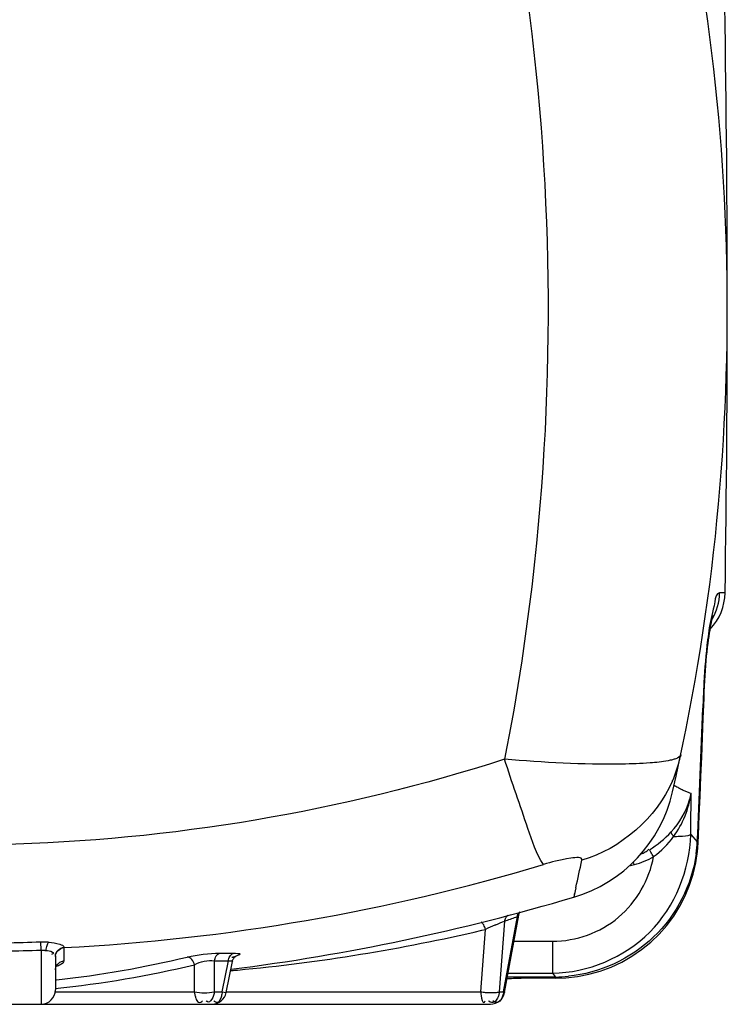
# Model space of a CAD drawing. Header units: millimetres. Extents: x 0 to 297, y 0 to 210.
# Tile 43 of 46: x 262 to 272, y 153 to 167. Entities that reach past the tile are written whole.
import ezdxf

# ---------------------------------------------------------------- set-up
doc = ezdxf.new("R2010")
doc.units = ezdxf.units.MM
doc.header["$LTSCALE"] = 16.335
doc.layers.get('0').update_dxf_attribs({"linetype": 'CONTINUOUS'})
doc.layers.add('08_SURFACES', color=7, linetype='CONTINUOUS')

msp = doc.modelspace()

# ---------------------------------------------------------------- linework, layer by layer
at = {"color": 9, "linetype": 'Continuous'}
for p, q in [((272.14, 159.033), (272.063, 159.033)), ((271.839, 157.66), (271.83, 157.427)), ((271.661, 155.66), (271.752, 155.559)), ((270.801, 155.224), (270.874, 155.242)), ((270.802, 155.223), (270.874, 155.242)), ((270.058, 154.919), (270.028, 154.787)), ((268.991, 153.467), (269.066, 154.453)), ((269.049, 153.467), (269.242, 154.517)), ((269.222, 154.509), (269.242, 154.517)), ((268.732, 153.467), (268.798, 154.338)), ((268.745, 154.327), (268.798, 154.338)), ((268.746, 154.326), (268.798, 154.338)), ((262.596, 154.048), (262.591, 154.165)), ((269.194, 154.173), (269.733, 154.173)), ((269.733, 154.173), (269.733, 153.729)), ((262.596, 154.048), (262.596, 153.295)), ((262.915, 154.089), (262.915, 154.084)), ((262.915, 154.084), (262.915, 153.898)), ((265.088, 154.005), (265.281, 154.005)), ((264.736, 153.467), (264.736, 153.846)), ((265.016, 153.467), (265.016, 153.899)), ((265.124, 153.467), (265.21, 153.899)), ((265.258, 153.95), (265.271, 153.952)), ((265.242, 153.767), (265.337, 153.776)), ((265.242, 153.762), (265.278, 153.765)), ((265.278, 153.765), (265.337, 153.771)), ((269.112, 153.729), (269.733, 153.729)), ((269.733, 153.729), (269.773, 153.674)), ((269.773, 153.674), (269.296, 153.674)), ((269.296, 153.658), (269.296, 153.674)), ((269.773, 153.658), (269.773, 153.674)), ((262.796, 153.467), (264.736, 153.467)), ((265.016, 153.467), (265.124, 153.467)), ((265.124, 153.467), (265.18, 153.456)), ((265.18, 153.467), (268.732, 153.467)), ((268.991, 153.467), (269.049, 153.467))]:
    msp.add_line(p, q, dxfattribs=at)
at = {"color": 7, "linetype": 'Continuous'}
for p, q in [((271.846, 157.557), (271.849, 157.649)), ((271.521, 156.772), (271.516, 156.749)), ((271.753, 155.417), (271.764, 155.547)), ((269.063, 153.458), (269.26, 154.535)), ((262.796, 153.967), (262.796, 153.495)), ((265.18, 153.456), (265.266, 153.891)), ((269.773, 153.658), (269.283, 153.658)), ((241.449, 153.295), (268.866, 153.295))]:
    msp.add_line(p, q, dxfattribs=at)
for points in [[(271.849, 157.649), (271.852, 157.732), (271.856, 157.806), (271.86, 157.88), (271.865, 157.951), (271.871, 158.019), (271.876, 158.086), (271.882, 158.15), (271.889, 158.211), (271.896, 158.269), (271.902, 158.325), (271.909, 158.377), (271.916, 158.425), (271.923, 158.471), (271.93, 158.513), (271.937, 158.552), (271.943, 158.587), (271.95, 158.619), (271.956, 158.646), (271.961, 158.67), (271.966, 158.69), (271.97, 158.704), (271.972, 158.714), (271.973, 158.716)], [(271.764, 155.547), (271.768, 155.654), (271.78, 155.925), (271.792, 156.197), (271.803, 156.469), (271.815, 156.741), (271.825, 157.013), (271.836, 157.285), (271.846, 157.557)], [(269.773, 153.658), (269.919, 153.663), (270.081, 153.681), (270.241, 153.712), (270.398, 153.756), (270.551, 153.813), (270.699, 153.882), (270.84, 153.963), (270.975, 154.056), (271.102, 154.159), (271.219, 154.272), (271.327, 154.394), (271.424, 154.525), (271.509, 154.663), (271.583, 154.807), (271.645, 154.956), (271.694, 155.109), (271.731, 155.266), (271.754, 155.425), (271.764, 155.547)], [(269.26, 154.535), (269.263, 154.546), (269.267, 154.559), (269.273, 154.571), (269.279, 154.582)], [(265.266, 153.891), (265.269, 153.902), (265.274, 153.916), (265.28, 153.928), (265.288, 153.939), (265.295, 153.949), (265.303, 153.956), (265.31, 153.962), (265.316, 153.966), (265.319, 153.967), (265.32, 153.968)], [(262.796, 153.774), (262.797, 153.788), (262.802, 153.808), (262.809, 153.823), (262.815, 153.831), (262.819, 153.834)], [(269.098, 153.653), (269.1, 153.653), (269.159, 153.655), (269.22, 153.657), (269.283, 153.658)], [(269.098, 153.653), (269.125, 153.654), (269.186, 153.656), (269.25, 153.657), (269.296, 153.658)]]:
    msp.add_lwpolyline(points, dxfattribs=at)
at = {"color": 9, "linetype": 'Continuous'}
for points in [[(271.422, 155.633), (271.415, 155.642), (271.409, 155.65), (271.404, 155.658), (271.399, 155.666), (271.395, 155.673), (271.392, 155.68), (271.39, 155.687), (271.389, 155.692), (271.389, 155.697)], [(270.058, 154.919), (270.049, 154.881), (270.042, 154.848), (270.036, 154.823), (270.032, 154.805), (270.029, 154.792), (270.028, 154.787), (270.028, 154.787)], [(262.592, 154.165), (262.605, 154.165), (262.617, 154.165), (262.63, 154.165), (262.643, 154.165), (262.656, 154.165), (262.668, 154.164), (262.681, 154.164), (262.693, 154.163), (262.705, 154.162)], [(262.596, 154.048), (262.604, 154.048), (262.611, 154.048), (262.619, 154.048), (262.627, 154.048), (262.635, 154.047), (262.643, 154.047), (262.651, 154.046), (262.658, 154.046), (262.666, 154.045)]]:
    msp.add_lwpolyline(points, dxfattribs=at)
at = {"color": 7, "linetype": 'Continuous'}
for centre, radius, start, end in [((242.171, 162.982), 30, 347.0433, 14.6208), ((271.39, 159.045), 0.75, 316.4358, 359.095), ((269.458, 156.704), 2, 286.5463, 347.0433), ((262.596, 153.495), 0.2, 270, 360), ((264.983, 153.495), 0.2, 270, 348.7587), ((268.866, 153.495), 0.2, 270, 349.595)]:
    msp.add_arc(centre, radius, start, end, dxfattribs=at)
at = {"color": 9, "linetype": 'Continuous'}
for centre, radius, start, end in [((280.66, 157.338), 8.827, 177.1098, 177.908), ((46.254, 165.896), 225.735, 357.37527, 357.84978), ((269.614, 157.176), 1.95, 346.3168, 347.3777), ((269.633, 157.17), 1.929, 341.9746, 345.4641), ((269.606, 157.177), 1.957, 345.4541, 346.3173), ((269.632, 157.173), 1.932, 336.7132, 338.4443), ((269.66, 157.162), 1.902, 338.4419, 341.9615), ((272.212, 157.601), 1.475, 237.99, 240.2109), ((270.704, 156.415), 0.979, 344.1074, 349.5049), ((46.102, 158.162), 225.573, 359.36434, 359.511), ((269.787, 155.661), 1.968, 352.1469, 357.0148), ((270.585, 156.313), 1.11, 285.0938, 300.234), ((261.445, 182.45), 28.404, 272.9653, 286.6948), ((240.938, 161.48), 29.849, 347.3033, 348.0577), ((266.85, 154.148), 4.169, 15.2075, 15.7669), ((271.299, 148.962), 5.93, 113.5928, 114.941), ((270.88, 149.916), 4.887, 113.3769, 113.5727), ((267.262, 159.734), 5.58, 288.8609, 290.5673), ((262.955, 179.134), 25.475, 275.367, 283.1391), ((261.476, 185.097), 30.952, 271.1527, 272.0647), ((261.477, 190.471), 36.44, 270.9817, 271.7591), ((261.313, 168.081), 14.641, 275.8019, 283.5185), ((261.228, 168.122), 14.574, 276.2375, 283.52), ((265.026, 155.017), 1.093, 282.9159, 283.8127), ((265.092, 154.752), 0.82, 283.7776, 285.4558), ((269.296, 149.13), 4.544, 91.2844, 92.4517), ((269.296, 149.124), 4.55, 90.0035, 91.2881), ((269.748, 155.698), 2.025, 270.7051, 275.8575)]:
    msp.add_arc(centre, radius, start, end, dxfattribs=at)
for points, knots in [([(269.302, 167.876), (269.723, 165.103), (269.803, 161.315), (269.242, 157.623), (269.064, 156.712)], [0, 0, 0, 0, 0.751412, 1, 1, 1, 1]), ([(272.063, 159.033), (272.015, 159.033), (271.982, 158.791), (271.939, 158.668), (271.92, 158.547)], [0, 0, 0, 0, 0.278987, 1, 1, 1, 1]), ([(271.92, 158.547), (271.911, 158.491), (271.876, 158.238), (271.854, 157.982), (271.844, 157.783)], [0, 0, 0, 0, 0.219927, 1, 1, 1, 1]), ([(271.849, 157.649), (271.849, 157.651), (271.846, 157.656), (271.842, 157.659), (271.839, 157.66)], [0, 0, 0, 0, 0.389519, 1, 1, 1, 1]), ([(271.521, 156.772), (271.515, 156.744), (271.462, 156.721), (271.421, 156.708), (271.405, 156.704)], [0, 0, 0, 0, 0.634439, 1, 1, 1, 1]), ([(269.605, 155.243), (269.503, 155.394), (269.342, 155.901), (269.165, 156.388), (269.064, 156.712)], [0, 0, 0, 0, 0.348749, 1, 1, 1, 1]), ([(271.094, 156.66), (270.963, 156.65), (270.286, 156.628), (269.608, 156.665), (269.064, 156.712)], [0, 0, 0, 0, 0.193426, 1, 1, 1, 1]), ([(271.405, 156.704), (271.385, 156.699), (271.282, 156.677), (271.178, 156.666), (271.094, 156.66)], [0, 0, 0, 0, 0.196321, 1, 1, 1, 1]), ([(271.479, 156.321), (271.495, 156.311), (271.528, 156.294), (271.561, 156.278), (271.577, 156.271)], [0, 0, 0, 0, 0.516378, 1, 1, 1, 1]), ([(271.577, 156.271), (271.592, 156.264), (271.621, 156.252), (271.652, 156.241), (271.666, 156.237)], [0, 0, 0, 0, 0.51752, 1, 1, 1, 1]), ([(269.733, 153.729), (270.223, 153.734), (271.244, 154.15), (271.648, 155.168), (271.661, 155.66)], [0, 0, 0, 0, 0.49946, 1, 1, 1, 1]), ([(271.422, 155.633), (271.45, 155.635), (271.53, 155.64), (271.613, 155.64), (271.661, 155.66)], [0, 0, 0, 0, 0.353175, 1, 1, 1, 1]), ([(271.764, 155.547), (271.764, 155.549), (271.76, 155.554), (271.756, 155.557), (271.752, 155.559)], [0, 0, 0, 0, 0.38302, 1, 1, 1, 1]), ([(270.142, 155.303), (270.152, 155.354), (269.833, 155.311), (269.731, 155.281), (269.605, 155.243)], [0, 0, 0, 0, 0.281567, 1, 1, 1, 1]), ([(269.733, 154.173), (270.059, 154.173), (270.736, 154.41), (271.082, 155.034), (271.143, 155.355)], [0, 0, 0, 0, 0.500272, 1, 1, 1, 1]), ([(271.737, 155.392), (271.677, 154.962), (271.251, 154.116), (270.389, 153.729), (269.955, 153.684)], [0, 0, 0, 0, 0.498931, 1, 1, 1, 1]), ([(270.967, 155.39), (270.987, 155.399), (271.026, 155.417), (271.061, 155.442), (271.078, 155.456)], [0, 0, 0, 0, 0.498785, 1, 1, 1, 1]), ([(271.143, 155.355), (271.131, 155.375), (271.111, 155.407), (271.092, 155.44), (271.083, 155.45)], [0, 0, 0, 0, 0.631582, 1, 1, 1, 1]), ([(269.066, 154.453), (269.067, 154.469), (269.077, 154.501), (269.098, 154.526), (269.11, 154.536)], [0, 0, 0, 0, 0.49823, 1, 1, 1, 1]), ([(269.242, 154.517), (269.242, 154.524), (269.245, 154.54), (269.252, 154.555), (269.255, 154.562)], [0, 0, 0, 0, 0.495388, 1, 1, 1, 1]), ([(269.242, 154.517), (269.246, 154.52), (269.252, 154.525), (269.259, 154.532), (269.259, 154.535)], [0, 0, 0, 0, 0.650214, 1, 1, 1, 1]), ([(268.798, 154.338), (268.793, 154.36), (268.777, 154.396), (268.753, 154.429), (268.738, 154.438)], [0, 0, 0, 0, 0.562371, 1, 1, 1, 1]), ([(262.666, 154.045), (262.668, 154.069), (262.677, 154.109), (262.693, 154.15), (262.705, 154.162)], [0, 0, 0, 0, 0.577347, 1, 1, 1, 1]), ([(262.705, 154.162), (262.757, 154.157), (262.817, 154.145), (262.915, 154.113), (262.915, 154.089)], [0, 0, 0, 0, 0.685226, 1, 1, 1, 1]), ([(262.666, 154.045), (262.696, 154.04), (262.731, 154.043), (262.781, 154.002), (262.752, 153.991), (262.741, 153.987)], [0, 0, 0, 0, 0.612996, 0.764254, 1, 1, 1, 1]), ([(265.016, 153.899), (265.018, 153.923), (265.034, 153.966), (265.069, 154), (265.088, 154.005)], [0, 0, 0, 0, 0.544735, 1, 1, 1, 1]), ([(265.21, 153.899), (265.212, 153.921), (265.225, 153.96), (265.253, 153.992), (265.269, 154)], [0, 0, 0, 0, 0.532437, 1, 1, 1, 1]), ([(265.269, 154), (265.271, 154.001), (265.275, 154.003), (265.279, 154.004), (265.281, 154.005)], [0, 0, 0, 0, 0.508976, 1, 1, 1, 1]), ([(265.281, 154.005), (265.312, 154.005), (265.421, 154.005), (265.333, 153.968), (265.311, 153.962)], [0, 0, 0, 0, 0.570299, 1, 1, 1, 1]), ([(262.864, 153.844), (262.856, 153.839), (262.837, 153.831), (262.818, 153.823), (262.808, 153.82)], [0, 0, 0, 0, 0.462474, 1, 1, 1, 1]), ([(262.915, 153.898), (262.915, 153.888), (262.9, 153.864), (262.878, 153.851), (262.864, 153.844)], [0, 0, 0, 0, 0.393942, 1, 1, 1, 1]), ([(262.894, 153.894), (262.897, 153.895), (262.904, 153.897), (262.911, 153.898), (262.915, 153.898)], [0, 0, 0, 0, 0.504971, 1, 1, 1, 1]), ([(265.21, 153.899), (265.224, 153.901), (265.239, 153.905), (265.267, 153.897), (265.266, 153.891)], [0, 0, 0, 0, 0.716094, 1, 1, 1, 1]), ([(264.736, 153.467), (264.737, 153.452), (264.742, 153.421), (264.751, 153.392), (264.756, 153.377)], [0, 0, 0, 0, 0.489928, 1, 1, 1, 1]), ([(265.124, 153.467), (265.121, 153.446), (265.114, 153.406), (265.1, 153.367), (265.09, 153.349)], [0, 0, 0, 0, 0.505555, 1, 1, 1, 1]), ([(268.732, 153.467), (268.734, 153.426), (268.735, 153.386), (268.766, 153.304), (268.789, 153.33), (268.794, 153.34)], [0, 0, 0, 0, 0.642348, 0.823719, 1, 1, 1, 1]), ([(268.732, 153.467), (268.752, 153.464), (268.794, 153.459), (268.837, 153.457), (268.858, 153.456)], [0, 0, 0, 0, 0.491882, 1, 1, 1, 1]), ([(268.858, 153.456), (268.885, 153.455), (268.929, 153.456), (268.974, 153.461), (268.991, 153.467)], [0, 0, 0, 0, 0.59706, 1, 1, 1, 1]), ([(268.991, 153.467), (268.989, 153.452), (268.982, 153.421), (268.971, 153.392), (268.964, 153.377)], [0, 0, 0, 0, 0.485406, 1, 1, 1, 1]), ([(269.049, 153.467), (269.046, 153.446), (269.036, 153.405), (269.018, 153.366), (269.005, 153.349)], [0, 0, 0, 0, 0.497187, 1, 1, 1, 1]), ([(269.049, 153.467), (269.052, 153.465), (269.056, 153.464), (269.063, 153.46), (269.062, 153.459)], [0, 0, 0, 0, 0.705984, 1, 1, 1, 1]), ([(264.756, 153.377), (264.764, 153.356), (264.783, 153.304), (264.837, 153.326), (264.85, 153.34)], [0, 0, 0, 0, 0.532036, 1, 1, 1, 1]), ([(264.912, 153.33), (264.91, 153.331), (264.906, 153.335), (264.903, 153.338), (264.901, 153.34)], [0, 0, 0, 0, 0.477121, 1, 1, 1, 1]), ([(265.09, 153.349), (265.082, 153.336), (265.056, 153.304), (265.02, 153.328), (265.009, 153.34)], [0, 0, 0, 0, 0.476882, 1, 1, 1, 1]), ([(268.855, 153.33), (268.853, 153.331), (268.848, 153.335), (268.843, 153.338), (268.841, 153.34)], [0, 0, 0, 0, 0.481666, 1, 1, 1, 1]), ([(268.871, 153.321), (268.868, 153.323), (268.863, 153.325), (268.858, 153.328), (268.855, 153.33)], [0, 0, 0, 0, 0.479439, 1, 1, 1, 1]), ([(268.964, 153.377), (268.955, 153.358), (268.934, 153.322), (268.888, 153.315), (268.871, 153.321)], [0, 0, 0, 0, 0.533805, 1, 1, 1, 1]), ([(269.005, 153.349), (268.994, 153.335), (268.959, 153.305), (268.916, 153.326), (268.899, 153.34)], [0, 0, 0, 0, 0.461507, 1, 1, 1, 1])]:
    msp.add_open_spline(points, degree=3, knots=knots, dxfattribs=at)
for points in [[(271.96, 158.666), (272.024, 158.776), (272.061, 158.906), (272.063, 159.033)], [(269.064, 156.712), (266.797, 155.984), (264.401, 155.574), (262.021, 155.522)], [(271.406, 156.409), (271.185, 155.895), (270.68, 155.458), (270.142, 155.303)], [(271.422, 155.633), (271.55, 155.809), (271.637, 156.022), (271.666, 156.237)], [(271.389, 155.697), (271.505, 155.825), (271.598, 155.981), (271.645, 156.147)], [(271.083, 155.45), (271.196, 155.516), (271.3, 155.601), (271.389, 155.697)], [(271.143, 155.355), (271.249, 155.433), (271.343, 155.528), (271.422, 155.633)], [(268.941, 154.402), (268.982, 154.42), (269.023, 154.439), (269.066, 154.453)], [(262.796, 153.967), (262.796, 154.024), (262.858, 154.087), (262.915, 154.089)], [(262.796, 153.961), (262.796, 154.018), (262.858, 154.081), (262.915, 154.084)], [(264.635, 153.952), (264.783, 153.987), (264.936, 154.006), (265.088, 154.005)], [(262.797, 153.789), (262.805, 153.836), (262.848, 153.881), (262.894, 153.894)], [(264.736, 153.846), (264.725, 153.894), (264.684, 153.951), (264.635, 153.952)], [(264.736, 153.846), (264.82, 153.889), (264.922, 153.912), (265.016, 153.899)], [(265.016, 153.899), (265.08, 153.899), (265.145, 153.898), (265.21, 153.9)], [(264.736, 153.467), (264.827, 153.449), (264.924, 153.449), (265.016, 153.467)], [(265.016, 153.467), (265.01, 153.41), (264.956, 153.293), (264.912, 153.33)]]:
    msp.add_open_spline(points, degree=3, dxfattribs=at)
at = {"layer": '08_SURFACES', "color": 7, "linetype": 'Continuous'}
for centre, radius, start, end in [((22.171, 162.982), 250, 359.09499, 1.03161), ((261.484, 183.545), 30, 277.2056, 286.5463)]:
    msp.add_arc(centre, radius, start, end, dxfattribs=at)

doc.saveas('drawing.dxf')
